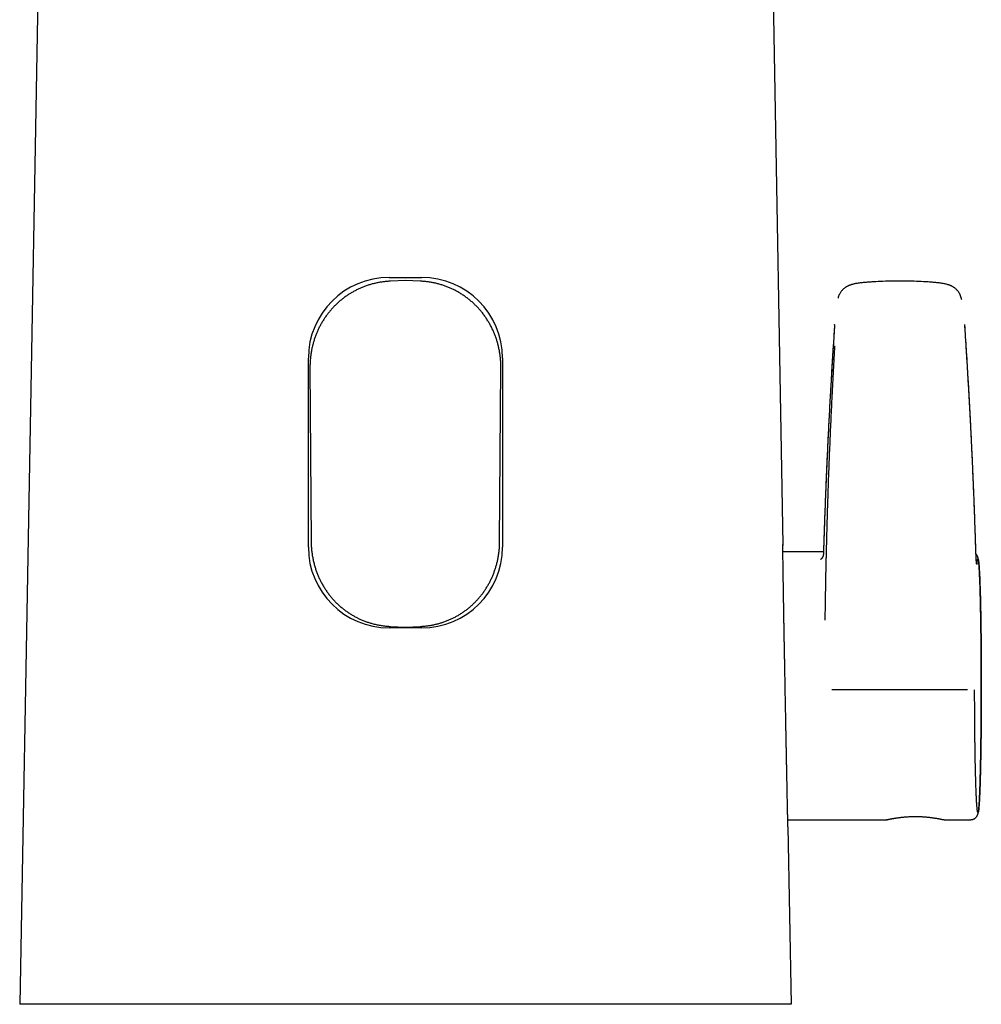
# Model space of a CAD drawing. Header units: millimetres. Extents: x 8 to 676, y 12 to 869.
# Tile 48 of 75: x 265 to 332, y 640 to 708. Entities that reach past the tile are written whole.
import ezdxf

# ---------------------------------------------------------------- set-up
doc = ezdxf.new("R2010")
doc.units = ezdxf.units.MM

msp = doc.modelspace()

# ---------------------------------------------------------------- linework, layer by layer
at = {"color": 7, "linetype": 'Continuous', "lineweight": 30}
for p, q in [((267.664, 775.184), (265.245, 639.675)), ((316.076, 775.184), (317.929, 671.403)), ((290.745, 689.875), (292.995, 689.875)), ((291.87, 689.656), (290.844, 689.614)), ((292.896, 689.614), (291.87, 689.656)), ((285.17, 671.25), (285.17, 684.3)), ((298.57, 684.3), (298.57, 671.25)), ((285.282, 683.664), (285.367, 671.587)), ((298.373, 671.587), (298.458, 683.664)), ((320.73, 670.925), (317.927, 670.925)), ((290.849, 665.774), (291.87, 665.732)), ((291.87, 665.732), (292.891, 665.774)), ((292.995, 665.675), (290.745, 665.675)), ((318.264, 652.425), (325.089, 652.425)), ((325.089, 652.425), (325.102, 652.428)), ((325.089, 652.425), (325.115, 652.426)), ((329.051, 652.425), (330.894, 652.425)), ((318.275, 651.943), (318.276, 651.933)), ((318.276, 651.933), (318.495, 639.675)), ((306.993, 639.675), (276.747, 639.675))]:
    msp.add_line(p, q, dxfattribs=at)
at = {"color": 7, "linetype": 'Continuous', "lineweight": 30, "flags": 128}
msp.add_lwpolyline([(328.992, 652.431), (329.015, 652.427), (329.051, 652.425)], dxfattribs=at)
at = {"color": 7, "linetype": 'Continuous', "lineweight": 30}
for centre, start, end in [((290.745, 684.3), 90, 180), ((292.995, 684.3), 0, 90), ((290.745, 671.25), 180, 270), ((292.995, 671.25), 270, 0)]:
    msp.add_arc(centre, 5.575, start, end, dxfattribs=at)
for points, knots in [([(290.844, 689.614), (290.764, 689.61), (290.603, 689.601), (290.363, 689.575), (290.124, 689.541), (289.885, 689.495), (289.645, 689.439), (289.406, 689.373), (289.17, 689.296), (288.94, 689.21), (288.716, 689.115), (288.499, 689.011), (288.286, 688.899), (288.077, 688.777), (287.87, 688.645), (287.668, 688.502), (287.472, 688.351), (287.285, 688.194), (287.107, 688.031), (286.938, 687.863), (286.777, 687.688), (286.621, 687.506), (286.471, 687.315), (286.329, 687.116), (286.195, 686.911), (286.07, 686.702), (285.954, 686.489), (285.847, 686.271), (285.749, 686.05), (285.659, 685.823), (285.578, 685.59), (285.506, 685.352), (285.444, 685.111), (285.388, 684.85), (285.341, 684.569), (285.306, 684.269), (285.284, 683.966), (285.283, 683.764), (285.282, 683.664)], [0, 0, 0, 0, 0.026749, 0.053521, 0.080293, 0.107042, 0.13457, 0.162124, 0.189678, 0.217205, 0.243856, 0.27053, 0.297205, 0.323856, 0.351298, 0.378766, 0.406233, 0.433676, 0.460069, 0.486486, 0.512902, 0.539296, 0.566434, 0.593596, 0.620758, 0.647897, 0.67474, 0.701606, 0.728471, 0.755314, 0.782897, 0.810504, 0.838111, 0.865695, 0.899251, 0.932848, 0.966445, 1, 1, 1, 1]), ([(298.458, 683.664), (298.458, 683.745), (298.457, 683.909), (298.443, 684.154), (298.42, 684.399), (298.387, 684.644), (298.344, 684.89), (298.29, 685.137), (298.226, 685.381), (298.152, 685.622), (298.068, 685.859), (297.973, 686.094), (297.869, 686.324), (297.754, 686.551), (297.628, 686.776), (297.491, 686.997), (297.344, 687.212), (297.191, 687.416), (297.032, 687.611), (296.867, 687.794), (296.695, 687.971), (296.514, 688.142), (296.324, 688.306), (296.124, 688.464), (295.918, 688.612), (295.709, 688.749), (295.499, 688.874), (295.288, 688.987), (295.073, 689.092), (294.851, 689.189), (294.623, 689.277), (294.389, 689.356), (294.152, 689.424), (293.91, 689.484), (293.661, 689.533), (293.407, 689.572), (293.152, 689.6), (292.981, 689.609), (292.896, 689.614)], [0, 0, 0, 0, 0.027212, 0.054446, 0.081681, 0.108893, 0.136847, 0.164826, 0.192804, 0.220757, 0.248759, 0.276786, 0.304813, 0.332814, 0.361669, 0.390551, 0.419434, 0.448288, 0.475625, 0.502987, 0.530348, 0.557685, 0.585866, 0.614074, 0.642282, 0.670463, 0.697023, 0.723606, 0.750189, 0.776748, 0.804094, 0.831466, 0.858839, 0.886186, 0.914626, 0.943093, 0.97156, 1, 1, 1, 1]), ([(324.339, 689.58), (324.279, 689.577), (324.161, 689.57), (323.991, 689.56), (323.83, 689.549), (323.679, 689.537), (323.536, 689.524), (323.396, 689.51), (323.258, 689.493), (323.125, 689.475), (323.005, 689.456), (322.901, 689.436), (322.812, 689.416), (322.738, 689.397), (322.672, 689.378), (322.614, 689.36), (322.558, 689.341), (322.506, 689.321), (322.458, 689.301), (322.417, 689.282), (322.385, 689.267), (322.361, 689.254), (322.34, 689.243), (322.313, 689.228), (322.28, 689.209), (322.242, 689.184), (322.197, 689.152), (322.147, 689.113), (322.093, 689.066), (322.037, 689.01), (321.981, 688.946), (321.929, 688.874), (321.875, 688.788), (321.821, 688.688), (321.774, 688.573), (321.746, 688.492), (321.735, 688.45), (321.735, 688.449)], [0, 0, 0, 0, 0.0589135, 0.114382, 0.1666905, 0.2160228, 0.2624793, 0.3060915, 0.3538042, 0.3974144, 0.4369763, 0.4724646, 0.5010026, 0.5257207, 0.5473, 0.5671068, 0.5850878, 0.6047994, 0.6213511, 0.63611, 0.6493123, 0.6553655, 0.6628736, 0.6727046, 0.6850136, 0.7000146, 0.7178346, 0.7385069, 0.7619489, 0.7879278, 0.8160381, 0.8456234, 0.8757018, 0.9162307, 0.957213, 0.9987322, 1, 1, 1, 1]), ([(327.641, 689.58), (327.426, 689.591), (326.99, 689.613), (326.332, 689.627), (325.667, 689.627), (325.003, 689.613), (324.56, 689.591), (324.338, 689.58)], [0, 0, 0, 0, 0.195269, 0.396428, 0.597535, 0.798691, 1, 1, 1, 1]), ([(330.273, 688.352), (330.269, 688.37), (330.253, 688.436), (330.22, 688.545), (330.167, 688.677), (330.101, 688.8), (330.033, 688.902), (329.969, 688.983), (329.911, 689.043), (329.853, 689.097), (329.794, 689.144), (329.738, 689.184), (329.69, 689.215), (329.648, 689.239), (329.611, 689.258), (329.576, 689.276), (329.539, 689.293), (329.494, 689.313), (329.442, 689.333), (329.382, 689.355), (329.308, 689.378), (329.219, 689.403), (329.112, 689.429), (328.992, 689.453), (328.858, 689.475), (328.712, 689.494), (328.558, 689.513), (328.394, 689.529), (328.223, 689.544), (328.039, 689.557), (327.844, 689.569), (327.71, 689.576), (327.64, 689.58)], [0, 0, 0, 0, 0.017987, 0.064109, 0.109043, 0.153268, 0.196972, 0.225234, 0.251517, 0.275476, 0.30087, 0.32247, 0.340311, 0.355127, 0.368519, 0.379169, 0.39206, 0.407453, 0.42513, 0.444902, 0.467869, 0.498118, 0.532787, 0.571486, 0.613969, 0.6602, 0.710298, 0.761044, 0.815205, 0.872894, 0.934358, 1, 1, 1, 1]), ([(321.496, 686.605), (321.468, 686.18), (321.411, 685.333), (321.332, 684.07), (321.257, 682.818), (321.195, 681.729), (321.144, 680.801), (321.104, 680.032), (321.065, 679.265), (321.027, 678.492), (320.98, 677.507), (320.927, 676.312), (320.869, 674.918), (320.816, 673.531), (320.768, 672.15), (320.739, 671.233), (320.725, 670.776)], [0, 0, 0, 0, 0.080236, 0.159785, 0.238651, 0.316836, 0.365633, 0.414162, 0.462424, 0.510838, 0.560583, 0.649143, 0.737361, 0.82524, 0.912785, 1, 1, 1, 1]), ([(321.496, 686.607), (321.463, 686.11), (321.397, 685.115), (321.304, 683.624), (321.217, 682.134), (321.135, 680.645), (321.058, 679.157), (320.988, 677.699), (320.924, 676.27), (320.867, 674.871), (320.814, 673.474), (320.766, 672.114), (320.739, 671.22), (320.726, 670.791)], [0, 0, 0, 0, 0.093937, 0.187882, 0.281842, 0.375812, 0.469783, 0.563752, 0.652349, 0.740945, 0.829543, 0.918143, 1, 1, 1, 1]), ([(321.497, 686.607), (321.497, 686.609), (321.497, 686.612), (321.501, 686.614), (321.504, 686.616)], [0, 0, 0, 0, 0.486136, 1, 1, 1, 1]), ([(330.483, 686.607), (330.483, 686.609), (330.483, 686.612), (330.479, 686.614), (330.477, 686.615)], [0, 0, 0, 0, 0.513709, 1, 1, 1, 1]), ([(331.246, 671.045), (331.234, 671.446), (331.208, 672.249), (331.166, 673.457), (331.12, 674.67), (331.079, 675.694), (331.043, 676.528), (331.015, 677.17), (330.985, 677.813), (330.955, 678.455), (330.924, 679.09), (330.884, 679.884), (330.833, 680.844), (330.771, 681.977), (330.705, 683.12), (330.635, 684.273), (330.561, 685.435), (330.509, 686.214), (330.483, 686.605)], [0, 0, 0, 0, 0.077668, 0.155604, 0.233811, 0.312292, 0.353511, 0.394807, 0.436179, 0.477628, 0.518434, 0.558551, 0.630647, 0.703332, 0.776608, 0.850476, 0.92494, 1, 1, 1, 1]), ([(331.246, 671.049), (331.231, 671.53), (331.201, 672.493), (331.149, 673.94), (331.092, 675.389), (331.031, 676.839), (330.964, 678.29), (330.887, 679.83), (330.801, 681.457), (330.703, 683.172), (330.598, 684.889), (330.522, 686.035), (330.484, 686.607)], [0, 0, 0, 0, 0.093335, 0.186669, 0.280006, 0.373344, 0.466682, 0.560018, 0.670018, 0.780013, 0.890006, 1, 1, 1, 1]), ([(320.849, 666.211), (320.851, 666.388), (320.856, 666.738), (320.863, 667.258), (320.871, 667.765), (320.88, 668.259), (320.889, 668.74), (320.898, 669.209), (320.907, 669.645), (320.915, 670.05), (320.922, 670.327), (320.926, 670.499), (320.927, 670.571), (320.929, 670.643), (320.931, 670.714), (320.932, 670.785), (320.934, 670.856), (320.936, 670.93), (320.942, 671.184), (320.953, 671.615), (320.969, 672.243), (320.987, 672.887), (321.007, 673.544), (321.027, 674.188), (321.043, 674.674), (321.054, 675.005), (321.06, 675.187), (321.067, 675.367), (321.073, 675.548), (321.08, 675.739), (321.096, 676.194), (321.121, 676.863), (321.155, 677.733), (321.189, 678.547), (321.223, 679.349), (321.259, 680.14), (321.296, 680.919), (321.335, 681.731), (321.378, 682.575), (321.424, 683.449), (321.471, 684.307), (321.503, 684.874), (321.519, 685.155)], [0, 0, 0, 0, 0.028073, 0.05548, 0.082221, 0.108297, 0.133706, 0.15845, 0.182529, 0.202759, 0.222494, 0.226313, 0.230112, 0.233892, 0.237653, 0.241395, 0.245118, 0.248822, 0.253103, 0.285377, 0.317107, 0.352502, 0.387194, 0.421183, 0.45447, 0.4641, 0.47367, 0.48318, 0.492629, 0.502374, 0.513369, 0.564711, 0.60826, 0.651205, 0.693549, 0.735291, 0.776432, 0.816971, 0.863978, 0.910152, 0.955492, 1, 1, 1, 1]), ([(285.367, 671.587), (285.369, 671.492), (285.373, 671.303), (285.396, 671.019), (285.431, 670.737), (285.48, 670.456), (285.541, 670.178), (285.612, 669.915), (285.692, 669.665), (285.778, 669.429), (285.874, 669.197), (285.981, 668.967), (286.099, 668.74), (286.229, 668.515), (286.367, 668.297), (286.513, 668.089), (286.665, 667.89), (286.823, 667.702), (286.988, 667.52), (287.163, 667.344), (287.348, 667.174), (287.542, 667.011), (287.743, 666.857), (287.946, 666.715), (288.15, 666.585), (288.356, 666.466), (288.566, 666.356), (288.782, 666.254), (289.005, 666.16), (289.234, 666.076), (289.467, 666.002), (289.717, 665.933), (289.986, 665.873), (290.272, 665.825), (290.56, 665.79), (290.753, 665.779), (290.849, 665.774)], [0, 0, 0, 0, 0.0321494, 0.0643697, 0.0966262, 0.1288829, 0.1611038, 0.1932536, 0.221698, 0.2501679, 0.2786375, 0.3070814, 0.3363891, 0.3657252, 0.3950608, 0.4243681, 0.4521949, 0.4800472, 0.5078987, 0.5357245, 0.5644224, 0.5931491, 0.6218757, 0.6505736, 0.6774089, 0.7042681, 0.7311269, 0.7579617, 0.7856073, 0.8132794, 0.8409521, 0.8685986, 0.9014275, 0.9342989, 0.9671707, 1, 1, 1, 1]), ([(292.891, 665.774), (292.969, 665.778), (293.127, 665.786), (293.363, 665.812), (293.597, 665.846), (293.832, 665.89), (294.067, 665.945), (294.302, 666.01), (294.534, 666.086), (294.759, 666.17), (294.979, 666.263), (295.192, 666.365), (295.4, 666.475), (295.606, 666.595), (295.808, 666.724), (296.007, 666.864), (296.199, 667.012), (296.383, 667.166), (296.557, 667.326), (296.723, 667.491), (296.882, 667.662), (297.035, 667.841), (297.182, 668.028), (297.323, 668.223), (297.455, 668.424), (297.579, 668.629), (297.694, 668.84), (297.801, 669.054), (297.899, 669.273), (297.988, 669.498), (298.07, 669.728), (298.142, 669.964), (298.205, 670.202), (298.26, 670.456), (298.308, 670.726), (298.343, 671.012), (298.367, 671.299), (298.371, 671.491), (298.373, 671.587)], [0, 0, 0, 0, 0.026803, 0.05363, 0.080456, 0.107259, 0.134843, 0.162453, 0.190062, 0.217646, 0.244343, 0.271064, 0.297786, 0.324483, 0.351972, 0.379486, 0.407001, 0.43449, 0.460961, 0.487454, 0.513948, 0.540419, 0.567624, 0.594852, 0.622081, 0.649287, 0.67644, 0.703615, 0.73079, 0.757943, 0.785838, 0.813756, 0.841674, 0.86957, 0.902159, 0.934785, 0.967411, 1, 1, 1, 1]), ([(318.276, 651.926), (318.276, 651.926), (318.276, 651.927), (318.275, 651.941), (318.274, 651.965), (318.273, 652.001), (318.272, 652.048), (318.271, 652.107), (318.269, 652.177), (318.267, 652.258), (318.265, 652.35), (318.263, 652.451), (318.261, 652.561), (318.258, 652.681), (318.256, 652.812), (318.253, 652.953), (318.25, 653.106), (318.246, 653.27), (318.243, 653.444), (318.239, 653.628), (318.235, 653.819), (318.231, 654.017), (318.227, 654.222), (318.223, 654.436), (318.218, 654.657), (318.214, 654.888), (318.209, 655.129), (318.204, 655.38), (318.199, 655.639), (318.194, 655.904), (318.189, 656.174), (318.183, 656.447), (318.178, 656.724), (318.172, 657.006), (318.167, 657.293), (318.161, 657.588), (318.155, 657.89), (318.149, 658.2), (318.143, 658.514), (318.137, 658.831), (318.131, 659.149), (318.125, 659.467), (318.119, 659.784), (318.113, 660.103), (318.107, 660.424), (318.101, 660.749), (318.094, 661.079), (318.088, 661.412), (318.082, 661.746), (318.076, 662.08), (318.07, 662.41), (318.063, 662.736), (318.058, 663.057), (318.052, 663.378), (318.046, 663.696), (318.04, 664.015), (318.034, 664.335), (318.028, 664.654), (318.023, 664.97), (318.017, 665.283), (318.012, 665.588), (318.006, 665.885), (318.001, 666.175), (317.996, 666.461), (317.992, 666.741), (317.987, 667.017), (317.982, 667.291), (317.978, 667.56), (317.973, 667.823), (317.969, 668.079), (317.965, 668.324), (317.961, 668.56), (317.958, 668.786), (317.954, 669.004), (317.951, 669.214), (317.948, 669.417), (317.945, 669.614), (317.942, 669.803), (317.939, 669.982), (317.937, 670.152), (317.935, 670.311), (317.933, 670.458), (317.931, 670.594), (317.93, 670.72), (317.928, 670.836), (317.927, 670.943), (317.926, 671.041), (317.925, 671.128), (317.925, 671.205), (317.925, 671.27), (317.925, 671.325), (317.925, 671.368), (317.925, 671.4), (317.926, 671.419), (317.926, 671.427), (317.926, 671.425), (317.926, 671.425)], [0, 0, 0, 0, 0.008363, 0.018952, 0.029537, 0.040114, 0.050998, 0.061892, 0.072789, 0.083682, 0.094566, 0.105143, 0.115729, 0.126317, 0.136903, 0.14748, 0.158364, 0.169257, 0.180154, 0.191048, 0.201932, 0.212509, 0.223096, 0.233685, 0.244272, 0.254849, 0.265734, 0.276628, 0.287526, 0.29842, 0.309305, 0.319884, 0.330472, 0.341064, 0.351652, 0.362231, 0.373118, 0.384014, 0.394913, 0.405809, 0.416696, 0.427277, 0.437867, 0.44846, 0.45905, 0.469631, 0.480519, 0.491417, 0.502318, 0.513216, 0.524105, 0.534686, 0.545277, 0.555871, 0.566461, 0.577043, 0.587932, 0.598831, 0.609733, 0.620632, 0.631521, 0.642102, 0.652692, 0.663285, 0.673875, 0.684456, 0.695345, 0.706243, 0.717144, 0.728042, 0.738931, 0.749511, 0.760099, 0.77069, 0.781278, 0.791858, 0.802745, 0.813641, 0.824541, 0.835437, 0.846324, 0.856901, 0.867488, 0.878077, 0.888664, 0.899241, 0.910126, 0.92102, 0.931918, 0.942812, 0.953697, 0.964999, 0.976315, 0.987639, 0.998962, 1, 1, 1, 1]), ([(317.929, 671.403), (317.929, 671.398), (317.928, 671.388), (317.927, 671.373), (317.925, 671.362), (317.925, 671.358)], [0, 0, 0, 0, 0.4052064, 0.8104128, 1, 1, 1, 1]), ([(320.726, 670.803), (320.725, 670.786), (320.724, 670.754), (320.718, 670.714), (320.712, 670.685), (320.707, 670.663), (320.701, 670.643), (320.691, 670.613), (320.676, 670.575), (320.654, 670.532), (320.632, 670.498), (320.613, 670.472), (320.598, 670.454), (320.584, 670.439), (320.57, 670.424), (320.556, 670.412), (320.545, 670.403), (320.536, 670.396), (320.529, 670.391), (320.524, 670.387), (320.52, 670.385), (320.518, 670.384), (320.519, 670.384), (320.519, 670.384)], [0, 0, 0, 0, 0.075118, 0.135176, 0.178769, 0.20929, 0.243124, 0.28193, 0.362084, 0.442617, 0.525549, 0.576944, 0.621245, 0.661716, 0.709996, 0.758695, 0.800898, 0.838172, 0.871992, 0.913176, 0.962936, 0.999405, 1, 1, 1, 1]), ([(330.894, 652.429), (330.918, 652.43), (330.964, 652.432), (331.028, 652.446), (331.082, 652.464), (331.125, 652.484), (331.158, 652.503), (331.194, 652.526), (331.231, 652.556), (331.269, 652.594), (331.297, 652.627), (331.315, 652.652), (331.327, 652.671), (331.337, 652.687), (331.348, 652.707), (331.36, 652.732), (331.373, 652.76), (331.384, 652.791), (331.394, 652.82), (331.401, 652.848), (331.407, 652.872), (331.413, 652.898), (331.419, 652.928), (331.424, 652.961), (331.43, 652.997), (331.435, 653.032), (331.44, 653.071), (331.445, 653.114), (331.45, 653.165), (331.455, 653.218), (331.46, 653.274), (331.465, 653.335), (331.47, 653.401), (331.475, 653.473), (331.48, 653.554), (331.485, 653.643), (331.491, 653.741), (331.497, 653.849), (331.503, 653.967), (331.509, 654.108), (331.516, 654.273), (331.524, 654.461), (331.531, 654.656), (331.537, 654.858), (331.544, 655.064), (331.55, 655.276), (331.556, 655.491), (331.561, 655.71), (331.567, 655.932), (331.572, 656.159), (331.576, 656.391), (331.581, 656.646), (331.586, 656.923), (331.591, 657.226), (331.596, 657.536), (331.6, 657.853), (331.604, 658.176), (331.607, 658.505), (331.61, 658.839), (331.613, 659.178), (331.616, 659.521), (331.618, 659.867), (331.619, 660.215), (331.621, 660.566), (331.622, 660.918), (331.623, 661.271), (331.623, 661.625), (331.623, 661.978), (331.622, 662.331), (331.621, 662.684), (331.62, 663.035), (331.618, 663.384), (331.616, 663.731), (331.614, 664.075), (331.611, 664.415), (331.608, 664.75), (331.605, 665.081), (331.601, 665.406), (331.597, 665.724), (331.592, 666.037), (331.588, 666.342), (331.582, 666.64), (331.577, 666.93), (331.571, 667.213), (331.565, 667.488), (331.559, 667.754), (331.552, 667.996), (331.546, 668.216), (331.54, 668.417), (331.534, 668.612), (331.527, 668.801), (331.52, 668.984), (331.513, 669.151), (331.506, 669.302), (331.5, 669.439), (331.493, 669.57), (331.487, 669.678), (331.482, 669.767), (331.478, 669.837), (331.473, 669.901), (331.469, 669.96), (331.465, 670.013), (331.461, 670.062), (331.457, 670.106), (331.454, 670.145), (331.45, 670.179), (331.447, 670.209), (331.445, 670.235), (331.442, 670.262), (331.438, 670.291), (331.434, 670.322), (331.43, 670.356), (331.424, 670.389), (331.419, 670.421), (331.413, 670.45), (331.407, 670.479), (331.4, 670.507), (331.393, 670.534), (331.384, 670.56), (331.376, 670.583), (331.368, 670.603), (331.36, 670.621), (331.348, 670.645), (331.331, 670.675), (331.31, 670.708), (331.285, 670.741), (331.265, 670.761), (331.256, 670.771)], [0, 0, 0, 0, 0.002995, 0.005697, 0.008056, 0.01004, 0.011628, 0.012812, 0.015701, 0.018239, 0.020432, 0.022297, 0.023518, 0.025015, 0.026798, 0.029463, 0.032589, 0.03614, 0.039685, 0.043105, 0.047449, 0.051836, 0.056295, 0.062374, 0.068262, 0.073817, 0.079043, 0.086139, 0.093119, 0.099992, 0.106764, 0.113745, 0.12071, 0.12802, 0.135676, 0.143678, 0.152027, 0.160722, 0.169764, 0.1791, 0.19146, 0.203622, 0.215584, 0.227343, 0.238898, 0.250247, 0.261389, 0.272323, 0.28305, 0.293677, 0.304293, 0.314905, 0.327654, 0.340419, 0.3532, 0.365994, 0.378799, 0.39161, 0.404426, 0.417242, 0.430056, 0.442862, 0.455659, 0.468443, 0.481212, 0.493964, 0.506698, 0.519433, 0.532184, 0.544948, 0.557726, 0.570515, 0.583313, 0.596118, 0.608927, 0.621736, 0.634544, 0.647348, 0.660145, 0.672933, 0.685719, 0.69854, 0.711405, 0.724323, 0.737295, 0.750325, 0.763412, 0.774362, 0.78537, 0.79654, 0.807891, 0.819421, 0.831131, 0.841107, 0.851209, 0.86144, 0.871798, 0.878375, 0.884978, 0.891323, 0.89733, 0.902999, 0.908638, 0.913893, 0.918763, 0.923249, 0.927352, 0.931073, 0.934719, 0.938923, 0.943686, 0.948985, 0.954748, 0.959664, 0.96484, 0.969733, 0.974164, 0.978311, 0.981942, 0.985055, 0.986884, 0.988564, 0.990496, 0.992744, 0.995323, 0.997733, 1, 1, 1, 1]), ([(331.297, 670.104), (331.297, 670.105), (331.297, 670.105), (331.296, 670.111), (331.294, 670.124), (331.293, 670.139), (331.291, 670.157), (331.289, 670.176), (331.287, 670.199), (331.285, 670.226), (331.283, 670.258), (331.28, 670.297), (331.277, 670.341), (331.274, 670.393), (331.271, 670.452), (331.267, 670.521), (331.263, 670.596), (331.26, 670.674), (331.257, 670.755), (331.253, 670.845), (331.25, 670.944), (331.247, 671.014), (331.246, 671.05)], [0, 0, 0, 0, 0.021476, 0.066789, 0.106544, 0.144158, 0.174914, 0.207106, 0.242419, 0.280862, 0.322445, 0.367755, 0.419864, 0.471446, 0.52867, 0.591616, 0.66041, 0.719792, 0.78319, 0.850814, 0.922952, 1, 1, 1, 1]), ([(331.326, 670.049), (331.329, 670.081), (331.334, 670.146), (331.343, 670.226), (331.352, 670.295), (331.361, 670.349), (331.37, 670.391), (331.379, 670.42), (331.387, 670.435), (331.396, 670.437), (331.405, 670.426), (331.414, 670.402), (331.423, 670.365), (331.432, 670.315), (331.441, 670.252), (331.449, 670.175), (331.458, 670.086), (331.466, 669.984), (331.475, 669.87), (331.483, 669.742), (331.491, 669.602), (331.499, 669.45), (331.507, 669.286), (331.515, 669.111), (331.522, 668.925), (331.53, 668.728), (331.537, 668.52), (331.544, 668.302), (331.55, 668.075), (331.557, 667.838), (331.563, 667.592), (331.569, 667.337), (331.574, 667.073), (331.58, 666.803), (331.585, 666.524), (331.59, 666.237), (331.594, 665.942), (331.598, 665.639), (331.602, 665.331), (331.606, 665.018), (331.609, 664.7), (331.612, 664.377), (331.615, 664.049), (331.617, 663.719), (331.619, 663.386), (331.62, 663.05), (331.622, 662.712), (331.622, 662.373), (331.623, 662.034), (331.623, 661.696), (331.623, 661.358), (331.623, 661.019), (331.622, 660.679), (331.621, 660.341), (331.619, 660.005), (331.617, 659.671), (331.615, 659.341), (331.612, 659.013), (331.609, 658.689), (331.606, 658.369), (331.603, 658.056), (331.599, 657.747), (331.595, 657.444), (331.59, 657.148), (331.585, 656.861), (331.58, 656.581), (331.575, 656.31), (331.57, 656.046), (331.564, 655.79), (331.558, 655.542), (331.551, 655.304), (331.545, 655.075), (331.538, 654.856), (331.531, 654.647), (331.523, 654.449), (331.516, 654.261), (331.508, 654.084), (331.5, 653.919), (331.492, 653.765), (331.484, 653.624), (331.476, 653.495), (331.467, 653.379), (331.459, 653.276), (331.45, 653.186), (331.442, 653.108), (331.433, 653.044), (331.424, 652.992), (331.415, 652.954), (331.407, 652.928), (331.398, 652.916), (331.389, 652.916), (331.38, 652.93), (331.371, 652.957), (331.362, 652.997), (331.353, 653.05), (331.344, 653.116), (331.335, 653.196), (331.327, 653.288), (331.318, 653.393), (331.31, 653.511), (331.302, 653.64), (331.294, 653.782), (331.286, 653.936), (331.278, 654.101), (331.27, 654.279), (331.263, 654.469), (331.255, 654.669), (331.248, 654.879), (331.242, 655.098), (331.235, 655.327), (331.229, 655.566), (331.223, 655.814), (331.217, 656.072), (331.211, 656.338), (331.206, 656.613), (331.201, 656.895), (331.196, 657.184), (331.192, 657.479), (331.188, 657.781), (331.184, 658.09), (331.18, 658.405), (331.177, 658.726), (331.174, 659.052), (331.172, 659.381), (331.169, 659.712), (331.168, 660.046), (331.166, 660.382), (331.165, 660.72), (331.164, 661.06), (331.164, 661.288), (331.164, 661.402)], [0, 0, 0, 0, 0.007853, 0.015673, 0.023473, 0.031264, 0.039058, 0.046868, 0.054705, 0.06258, 0.07043, 0.07824, 0.086023, 0.09379, 0.101552, 0.109322, 0.117112, 0.124934, 0.132729, 0.140535, 0.148362, 0.156223, 0.164035, 0.171842, 0.179657, 0.18749, 0.195319, 0.203127, 0.210924, 0.218723, 0.226563, 0.234365, 0.242142, 0.249906, 0.25767, 0.265453, 0.273268, 0.281128, 0.288944, 0.296759, 0.304585, 0.312433, 0.320282, 0.328106, 0.335916, 0.343724, 0.351578, 0.359384, 0.367155, 0.374903, 0.382654, 0.390427, 0.398234, 0.406088, 0.413902, 0.421717, 0.429543, 0.437392, 0.445246, 0.453075, 0.460889, 0.468701, 0.476563, 0.484376, 0.492152, 0.499904, 0.507663, 0.515437, 0.52324, 0.531082, 0.53889, 0.546695, 0.55451, 0.562345, 0.570191, 0.578013, 0.585823, 0.593633, 0.601499, 0.609322, 0.617115, 0.62489, 0.632696, 0.640476, 0.648241, 0.656005, 0.663778, 0.671573, 0.679401, 0.687274, 0.695173, 0.703025, 0.710844, 0.718641, 0.726428, 0.734216, 0.742018, 0.749846, 0.757685, 0.765491, 0.773276, 0.781054, 0.788835, 0.796632, 0.804455, 0.812319, 0.82018, 0.828003, 0.835796, 0.843574, 0.851347, 0.859128, 0.866928, 0.874759, 0.882601, 0.890412, 0.898205, 0.905991, 0.913783, 0.921592, 0.92943, 0.93731, 0.945208, 0.953065, 0.960892, 0.968701, 0.976505, 0.984314, 0.992142, 1, 1, 1, 1]), ([(330.664, 661.388), (329.626, 661.393), (327.548, 661.402), (324.432, 661.402), (322.354, 661.393), (321.315, 661.388)], [0, 0, 0, 0, 0.333338, 0.666663, 1, 1, 1, 1]), ([(325.096, 652.425), (325.109, 652.426), (325.128, 652.428), (325.145, 652.431), (325.151, 652.432)], [0, 0, 0, 0, 0.6847956, 1, 1, 1, 1]), ([(325.102, 652.428), (325.103, 652.428), (325.108, 652.428), (325.119, 652.428), (325.136, 652.43), (325.155, 652.433), (325.171, 652.436), (325.182, 652.439), (325.197, 652.442), (325.225, 652.448), (325.265, 652.457), (325.309, 652.466), (325.358, 652.476), (325.41, 652.486), (325.462, 652.496), (325.514, 652.505), (325.563, 652.513), (325.604, 652.52), (325.637, 652.526), (325.662, 652.53), (325.686, 652.534), (325.712, 652.538), (325.744, 652.543), (325.784, 652.549), (325.832, 652.555), (325.889, 652.563), (325.952, 652.572), (326.022, 652.581), (326.1, 652.59), (326.186, 652.599), (326.282, 652.609), (326.381, 652.617), (326.483, 652.625), (326.587, 652.632), (326.697, 652.638), (326.815, 652.643), (326.94, 652.647), (327.026, 652.647), (327.07, 652.647)], [0, 0, 0, 0, 0.000876, 0.004678, 0.012432, 0.021329, 0.036539, 0.056284, 0.078316, 0.129212, 0.173557, 0.216975, 0.256698, 0.295671, 0.331869, 0.364387, 0.393249, 0.418466, 0.433367, 0.446625, 0.458248, 0.470995, 0.487136, 0.506291, 0.52872, 0.554423, 0.5834, 0.612588, 0.644489, 0.679112, 0.716468, 0.756574, 0.792118, 0.829614, 0.869095, 0.910607, 0.954213, 1, 1, 1, 1]), ([(327.07, 652.647), (327.11, 652.647), (327.189, 652.647), (327.304, 652.644), (327.413, 652.64), (327.515, 652.635), (327.617, 652.628), (327.719, 652.621), (327.82, 652.612), (327.91, 652.603), (328, 652.594), (328.087, 652.584), (328.172, 652.574), (328.248, 652.564), (328.316, 652.554), (328.376, 652.545), (328.431, 652.537), (328.486, 652.528), (328.544, 652.519), (328.605, 652.508), (328.667, 652.497), (328.73, 652.486), (328.789, 652.475), (328.842, 652.464), (328.889, 652.454), (328.919, 652.447), (328.938, 652.443), (328.949, 652.441), (328.959, 652.439), (328.968, 652.437), (328.981, 652.434), (328.996, 652.431), (329.01, 652.429), (329.021, 652.428), (329.032, 652.428), (329.038, 652.428), (329.04, 652.428)], [0, 0, 0, 0, 0.042137, 0.082251, 0.120417, 0.156691, 0.191112, 0.231568, 0.269205, 0.304045, 0.336103, 0.374566, 0.409786, 0.442714, 0.473347, 0.501682, 0.527853, 0.555759, 0.587167, 0.622087, 0.660537, 0.702549, 0.74728, 0.79297, 0.839652, 0.887441, 0.905678, 0.924099, 0.942712, 0.9597, 0.973389, 0.984295, 0.989001, 0.993421, 0.997763, 1, 1, 1, 1]), ([(329.04, 652.428), (329.041, 652.428), (329.051, 652.425), (329.051, 652.425), (329.051, 652.425)], [0, 0, 0, 0, 0.044413, 1, 1, 1, 1]), ([(276.747, 639.675), (276.589, 639.675), (276.274, 639.675), (275.801, 639.675), (275.373, 639.675), (274.99, 639.675), (274.653, 639.675), (274.314, 639.675), (273.976, 639.675), (273.637, 639.675), (273.297, 639.675), (272.958, 639.675), (272.62, 639.675), (272.329, 639.675), (272.083, 639.675), (271.847, 639.675), (271.578, 639.675), (271.276, 639.675), (270.979, 639.675), (270.686, 639.675), (270.402, 639.675), (270.128, 639.675), (269.863, 639.675), (269.603, 639.675), (269.377, 639.675), (269.182, 639.675), (268.986, 639.675), (268.765, 639.675), (268.52, 639.675), (268.283, 639.675), (268.054, 639.675), (267.831, 639.675), (267.614, 639.675), (267.405, 639.675), (267.204, 639.675), (267.012, 639.675), (266.831, 639.675), (266.661, 639.675), (266.501, 639.675), (266.351, 639.675), (266.211, 639.675), (266.082, 639.675), (265.965, 639.675), (265.859, 639.675), (265.762, 639.675), (265.684, 639.675), (265.622, 639.675), (265.57, 639.675), (265.52, 639.675), (265.465, 639.675), (265.411, 639.675), (265.361, 639.675), (265.322, 639.675), (265.288, 639.675), (265.264, 639.675), (265.25, 639.675), (265.245, 639.675), (265.245, 639.675), (265.245, 639.675)], [0, 0, 0, 0, 0.025336, 0.050672, 0.076005, 0.094125, 0.112246, 0.130364, 0.148708, 0.167054, 0.185396, 0.204042, 0.222693, 0.241338, 0.252644, 0.263949, 0.281336, 0.298737, 0.316143, 0.333544, 0.350931, 0.367546, 0.38417, 0.400794, 0.417409, 0.42861, 0.439812, 0.457198, 0.474599, 0.492004, 0.509405, 0.526791, 0.544552, 0.562328, 0.580109, 0.597886, 0.615646, 0.633062, 0.650492, 0.667927, 0.685358, 0.702774, 0.719414, 0.736063, 0.752712, 0.769353, 0.780568, 0.791782, 0.804632, 0.817481, 0.836914, 0.856356, 0.875799, 0.895236, 0.921397, 0.947565, 0.973731, 1, 1, 1, 1]), ([(318.495, 639.675), (318.495, 639.675), (318.495, 639.675), (318.492, 639.675), (318.484, 639.675), (318.468, 639.675), (318.444, 639.675), (318.407, 639.675), (318.363, 639.675), (318.312, 639.675), (318.257, 639.675), (318.194, 639.675), (318.125, 639.675), (318.049, 639.675), (317.969, 639.675), (317.882, 639.675), (317.789, 639.675), (317.691, 639.675), (317.579, 639.675), (317.45, 639.675), (317.302, 639.675), (317.145, 639.675), (316.978, 639.675), (316.81, 639.675), (316.644, 639.675), (316.481, 639.675), (316.313, 639.675), (316.141, 639.675), (315.965, 639.675), (315.771, 639.675), (315.556, 639.675), (315.32, 639.675), (315.076, 639.675), (314.825, 639.675), (314.58, 639.675), (314.343, 639.675), (314.114, 639.675), (313.883, 639.675), (313.651, 639.675), (313.418, 639.675), (313.163, 639.675), (312.887, 639.675), (312.588, 639.675), (312.284, 639.675), (311.976, 639.675), (311.681, 639.675), (311.398, 639.675), (311.129, 639.675), (310.845, 639.675), (310.546, 639.675), (310.231, 639.675), (309.892, 639.675), (309.528, 639.675), (309.141, 639.675), (308.752, 639.675), (308.363, 639.675), (307.94, 639.675), (307.484, 639.675), (307.156, 639.675), (306.993, 639.675)], [0, 0, 0, 0, 0.0217088, 0.0434174, 0.0651522, 0.0868883, 0.1086207, 0.1303743, 0.1521272, 0.1687853, 0.1854498, 0.2021133, 0.2187701, 0.2338302, 0.2488931, 0.2639529, 0.2783436, 0.292737, 0.3071276, 0.3246972, 0.3422819, 0.3598718, 0.3774565, 0.3950261, 0.4099436, 0.4248642, 0.4397817, 0.4541725, 0.468566, 0.4829568, 0.5005237, 0.5181056, 0.5356923, 0.5532741, 0.570841, 0.585753, 0.6006681, 0.6155801, 0.629998, 0.6444186, 0.6588365, 0.6764396, 0.6940577, 0.7116811, 0.7292998, 0.7469034, 0.7618427, 0.7767848, 0.7917243, 0.8088759, 0.8260313, 0.8431836, 0.8640265, 0.8848786, 0.9057389, 0.9266005, 0.9474514, 0.9737253, 1, 1, 1, 1])]:
    msp.add_open_spline(points, degree=3, knots=knots, dxfattribs=at)

doc.saveas('drawing.dxf')
